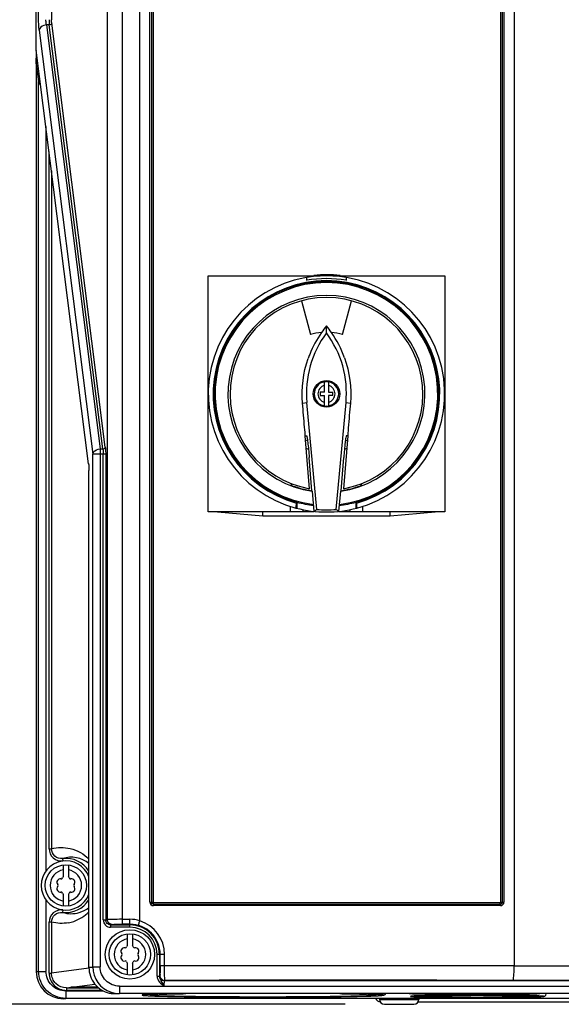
# Model space of a CAD drawing. Header units: inches. Extents: x 0 to 117, y 0 to 83.
# Tile 4 of 73: x 18.7 to 23.03, y 27.46 to 35.33. Entities that reach past the tile are written whole.
import ezdxf

# ---------------------------------------------------------------- set-up
doc = ezdxf.new("R2010")
doc.units = ezdxf.units.IN
doc.header["$LTSCALE"] = 6.431102
doc.header["$MEASUREMENT"] = 0
doc.layers.get('0').update_dxf_attribs({"linetype": 'CONTINUOUS'})
doc.styles.get("Standard").update_dxf_attribs({"font": 'txt', "width": 0.8})
doc.dimstyles.new('DIMSTYLE_2', dxfattribs={"dimtxt": 0.78125, "dimasz": 0.7, "dimexe": 0.18, "dimexo": 0.0625, "dimgap": 0.09, "dimtad": 1, "dimdec": 0, "dimzin": 4, "dimdsep": 46, "dimtxsty": 'STANDARD', "dimblk": '_FILLED', "dimblk1": '_FILLED', "dimblk2": '_FILLED', "dimcen": 0.09, "dimadec": 0, "dimazin": 0, "dimtfac": 1, "dimtdec": 0, "dimtofl": 0, "dimtmove": 0, "dimatfit": 3, "dimldrblk": '_FILLED', "dimfxl": 1, "dimtolj": 1, "dimtzin": 4, "dimarcsym": 0})

# ---------------------------------------------------------------- blocks, each defined once
blk = doc.blocks.new('_FILLED')
at = {"color": 0, "linetype": 'BYBLOCK'}
blk.add_solid([(0, 0), (-1, 0.143), (-1, -0.143)], dxfattribs=at)
blk = doc.blocks.new('*D14')
at = {"color": 7, "linetype": 'CONTINUOUS'}
for p, q in [((18.7406, 53.1218), (14.2079, 53.1218)), ((14.5829, 53.1218), (14.5829, 40.289)), ((14.5829, 27.4562), (14.5829, 40.289)), ((21.3059, 27.4562), (14.2079, 27.4562))]:
    blk.add_line(p, q, dxfattribs=at)
at = {"color": 7, "linetype": 'CONTINUOUS', "xscale": 0.7, "yscale": 0.7, "zscale": 0.7}
for p, rotation in [((14.5829, 53.1218), 90), ((14.5829, 27.4562), 270)]:
    blk.add_blockref('_FILLED', p, dxfattribs=dict(at, rotation=rotation))
at = {"color": 7, "linetype": 'CONTINUOUS', "insert": (13.6063, 40.289), "char_height": 0.78125, "width": 1.875, "attachment_point": 2, "rotation": 90, "line_spacing_factor": 0.9}
blk.add_mtext('652', dxfattribs=at)

msp = doc.modelspace()

# ---------------------------------------------------------------- linework, layer by layer
at = {"color": 7, "linetype": 'CONTINUOUS'}
for p, q in [((18.8366, 35.0875), (18.8366, 52.9068)), ((18.8549, 35.3302), (18.8549, 52.8953)), ((19.5214, 52.7065), (19.5214, 28.0966)), ((19.4042, 28.1328), (19.4042, 52.5887)), ((19.6634, 28.1247), (19.6634, 52.5887)), ((22.6556, 52.5887), (22.6556, 27.7649)), ((19.7447, 28.2737), (19.7447, 45.0322)), ((19.7577, 45.0322), (19.7577, 28.2737)), ((19.7706, 45.0322), (19.7706, 28.2737)), ((22.5484, 28.2737), (22.5484, 45.0322)), ((22.5613, 28.2737), (22.5613, 45.0322)), ((22.5743, 45.0322), (22.5743, 28.2737)), ((18.9583, 40.3953), (18.9583, 35.3302)), ((18.9403, 35.2884), (18.9179, 35.2884)), ((18.9179, 35.2884), (19.3462, 31.8978)), ((19.3686, 31.8978), (18.9403, 35.2884)), ((19.3881, 31.9118), (18.9598, 35.3023)), ((18.8593, 35.2466), (19.2876, 31.8561)), ((19.2543, 31.7788), (18.8366, 35.0875)), ((18.8366, 34.976), (18.8383, 35.0717)), ((18.8367, 35.0842), (18.8367, 35.0868)), ((18.8366, 34.9778), (18.8549, 34.8326)), ((18.8366, 34.976), (18.8366, 27.7178)), ((18.8549, 27.7199), (18.8549, 34.8326)), ((18.9135, 34.476), (18.9135, 28.5217)), ((18.9388, 28.6999), (18.9388, 34.2758)), ((18.9583, 34.1212), (18.9583, 28.6999)), ((20.2107, 33.283), (21.1055, 33.283)), ((20.2107, 31.3932), (20.2107, 33.283)), ((20.9981, 33.2458), (20.9981, 33.2698)), ((21.1215, 33.2903), (21.1215, 33.2824)), ((21.1896, 33.2824), (21.1896, 33.2903)), ((21.2056, 33.283), (22.1004, 33.283)), ((21.313, 33.2698), (21.313, 33.2458)), ((22.1004, 33.283), (22.1004, 31.3932)), ((20.9562, 33.0822), (21.0282, 32.8135)), ((21.2829, 32.8135), (21.3549, 33.0822)), ((21.1556, 32.8252), (21.1556, 32.8808)), ((21.1398, 32.3519), (21.1398, 32.4345)), ((21.1713, 32.4345), (21.1713, 32.3519)), ((21.1398, 32.3519), (21.1044, 32.3519)), ((21.1044, 32.3519), (21.1044, 32.3243)), ((21.1044, 32.3243), (21.1398, 32.3243)), ((21.1398, 32.2417), (21.1398, 32.3243)), ((21.1713, 32.3519), (21.2067, 32.3519)), ((21.2067, 32.3243), (21.1713, 32.3243)), ((21.1713, 32.3243), (21.1713, 32.2417)), ((21.2067, 32.3243), (21.2067, 32.3519)), ((20.9645, 32.2646), (20.9993, 32.2676)), ((21.0786, 31.4139), (20.9993, 32.2676)), ((21.2325, 31.4139), (21.3118, 32.2676)), ((21.3118, 32.2676), (21.3466, 32.2646)), ((20.9809, 32.0667), (20.9805, 32.0718)), ((20.9818, 32.0553), (20.9809, 32.0667)), ((20.9841, 32.0276), (20.9818, 32.0553)), ((21.3302, 32.0667), (21.3251, 32.0035)), ((20.9846, 32.0211), (20.9841, 32.0276)), ((20.986, 32.0035), (20.9846, 32.0211)), ((20.986, 32.0035), (20.9965, 32.0035)), ((21.0202, 31.5797), (20.986, 32.0035)), ((21.3251, 32.0035), (21.2909, 31.5797)), ((21.3251, 32.0035), (21.3146, 32.0035)), ((19.3462, 31.8978), (19.3686, 31.8978)), ((19.3462, 31.8978), (19.3462, 27.7549)), ((19.391, 31.8561), (19.2876, 31.8561)), ((19.2876, 27.7528), (19.2876, 31.8561)), ((19.3715, 28.1314), (19.3715, 31.8561)), ((19.391, 31.8561), (19.391, 28.1328)), ((21.0377, 31.5637), (21.0175, 31.83)), ((21.2734, 31.5637), (21.2936, 31.83)), ((19.2543, 31.7788), (19.2543, 31.7813)), ((19.2572, 31.7256), (19.257, 31.7256)), ((19.257, 27.7507), (19.257, 31.7256)), ((20.8827, 31.6035), (20.8721, 31.6218)), ((21.439, 31.6218), (21.4284, 31.6035)), ((21.058, 31.3983), (21.0433, 31.5587)), ((21.2678, 31.5587), (21.2531, 31.3983)), ((20.8686, 31.3932), (20.8686, 31.4379)), ((20.9113, 31.4744), (20.9113, 31.4828)), ((20.9154, 31.465), (20.9152, 31.4816)), ((20.9193, 31.4721), (20.9193, 31.4232)), ((21.3918, 31.4232), (21.3918, 31.4721)), ((21.3957, 31.465), (21.3959, 31.4816)), ((21.3998, 31.4828), (21.3998, 31.4744)), ((21.4426, 31.4379), (21.4426, 31.3932)), ((21.058, 31.3932), (20.2107, 31.3932)), ((20.286, 31.3932), (20.646, 31.3617)), ((20.646, 31.3617), (20.6473, 31.3932)), ((20.646, 31.3617), (21.6651, 31.3617)), ((20.9695, 31.3932), (20.9695, 31.4117)), ((21.0583, 31.3985), (21.058, 31.3983)), ((21.2528, 31.3985), (21.2531, 31.3983)), ((22.1004, 31.3932), (21.2531, 31.3932)), ((21.3416, 31.4117), (21.3416, 31.3932)), ((21.6651, 31.3617), (21.6638, 31.3932)), ((21.6651, 31.3617), (22.0251, 31.3932)), ((18.9388, 28.6999), (18.9583, 28.6999)), ((19.0471, 28.622), (19.0495, 28.6025)), ((19.0532, 28.4772), (19.0532, 28.5709)), ((19.0926, 28.5709), (19.0926, 28.4772)), ((18.9135, 28.2917), (18.9135, 27.7199)), ((19.0532, 28.2425), (19.0532, 28.3362)), ((19.0926, 28.3362), (19.0926, 28.2425)), ((19.7447, 28.2737), (19.7706, 28.2737)), ((19.7744, 28.2701), (22.5446, 28.2701)), ((22.5484, 28.2737), (22.5743, 28.2737)), ((19.0495, 28.2109), (19.0471, 28.1914)), ((22.5461, 28.2455), (19.7729, 28.2455)), ((19.7736, 28.2578), (22.5454, 28.2578)), ((18.9583, 28.1135), (18.9388, 28.1135)), ((18.9388, 27.705), (18.9388, 28.1135)), ((18.9583, 28.1135), (18.9583, 27.705)), ((19.3715, 28.1314), (19.391, 28.1314)), ((19.391, 28.1328), (19.4042, 28.1328)), ((19.5214, 28.136), (19.5847, 28.136)), ((19.5847, 28.0725), (19.5847, 28.136)), ((19.4308, 28.0922), (19.4433, 28.0948)), ((19.4308, 28.0922), (19.5847, 28.0922)), ((19.4308, 28.0922), (19.4308, 28.0725)), ((19.5847, 28.0725), (19.4308, 28.0725)), ((19.5847, 28.0966), (19.5214, 28.0966)), ((19.565, 27.9261), (19.565, 28.0197)), ((19.6044, 28.0197), (19.6044, 27.9261)), ((19.8612, 27.8555), (19.8017, 27.8555)), ((19.8017, 27.6811), (19.8017, 27.8555)), ((19.8214, 27.8555), (19.8214, 27.6811)), ((19.8265, 27.7654), (19.8265, 27.8555)), ((19.8612, 27.7663), (19.8612, 27.8555)), ((18.8366, 27.7174), (18.8549, 27.7199)), ((18.8549, 27.7199), (18.9135, 27.7199)), ((19.2576, 27.7463), (18.9583, 27.705)), ((19.257, 27.7507), (19.2572, 27.7507)), ((19.2572, 27.7528), (19.2876, 27.7528)), ((19.2876, 27.7549), (19.3462, 27.7549)), ((19.565, 27.6913), (19.565, 27.785)), ((19.6044, 27.785), (19.6044, 27.6913)), ((19.8265, 27.7654), (22.6556, 27.7663)), ((22.6556, 27.7649), (27.3751, 27.7649)), ((18.9388, 27.705), (18.9583, 27.705)), ((19.8017, 27.6811), (19.8214, 27.6811)), ((19.822, 27.685), (19.8244, 27.6866)), ((19.8614, 27.6457), (19.8638, 27.6473)), ((19.8614, 27.6457), (27.3395, 27.6457)), ((27.3377, 27.6468), (22.6475, 27.6468)), ((19.0719, 27.5628), (19.3718, 27.5628)), ((19.0719, 27.5628), (19.0719, 27.5037)), ((19.0774, 27.5871), (19.1127, 27.592)), ((19.0774, 27.5871), (19.3347, 27.5871)), ((19.0774, 27.5871), (19.0774, 27.5675)), ((19.3636, 27.5675), (19.0774, 27.5675)), ((19.1109, 27.5925), (19.1109, 27.5924)), ((19.1205, 27.5931), (19.3038, 27.6184)), ((19.5006, 27.6016), (27.7002, 27.6016)), ((19.5006, 27.6016), (19.5006, 27.5426)), ((19.0544, 27.5013), (19.0719, 27.5037)), ((28.129, 27.5037), (19.0719, 27.5037)), ((19.4931, 27.5415), (19.5006, 27.5426)), ((19.4931, 27.5415), (19.5006, 27.5415)), ((27.7002, 27.5426), (19.5006, 27.5426)), ((19.7715, 27.5338), (19.7985, 27.5354)), ((19.8125, 27.5216), (19.8232, 27.5213)), ((19.8232, 27.5213), (19.8347, 27.521)), ((20.5268, 27.5134), (20.5321, 27.5134)), ((20.6814, 27.5132), (20.6895, 27.5133)), ((20.8375, 27.5136), (20.842, 27.5136)), ((21.5792, 27.5013), (21.5792, 27.4956)), ((21.5792, 27.4956), (21.8934, 27.4956)), ((21.8941, 27.5013), (21.8941, 27.4956)), ((22.7585, 27.5242), (22.7931, 27.5231)), ((22.76, 27.5136), (22.7695, 27.5138)), ((21.5844, 27.4759), (21.5843, 27.4759)), ((21.6185, 27.4562), (21.8548, 27.4562)), ((21.8889, 27.4759), (26.4844, 27.4759))]:
    msp.add_line(p, q, dxfattribs=at)
for points in [[(19.2543, 31.7788), (19.255, 31.7723), (19.2557, 31.7644), (19.2562, 31.7556), (19.2567, 31.746), (19.2569, 31.7358), (19.257, 31.7256)], [(19.7744, 28.2701), (19.7737, 28.2702), (19.773, 28.2703), (19.7725, 28.2706), (19.7719, 28.271), (19.7715, 28.2714), (19.7711, 28.2719), (19.7708, 28.2725), (19.7707, 28.2731), (19.7706, 28.2737)], [(22.5484, 28.2737), (22.5483, 28.2731), (22.5482, 28.2725), (22.5479, 28.2719), (22.5475, 28.2714), (22.5471, 28.271), (22.5465, 28.2706), (22.546, 28.2703), (22.5453, 28.2702), (22.5446, 28.2701)]]:
    msp.add_lwpolyline(points, dxfattribs=at)
for centre, radius in [((21.1556, 32.3381), 0.1063), ((19.0729, 28.4067), 0.1654), ((19.5847, 27.8555), 0.1969), ((19.5847, 27.8555), 0.1654)]:
    msp.add_circle(centre, radius, dxfattribs=at)
for centre, radius, start, end in [((21.1556, 32.3381), 0.9449, 284.94807, 255.05972), ((21.1556, 32.3381), 0.9055, 285.37987, 254.62013), ((21.1556, 32.3381), 0.8976, 285.51816, 254.48184), ((21.1556, 32.3381), 0.9213, 80.15751, 99.84249), ((21.1556, 32.3381), 0.9528, 83.35072, 96.1366), ((21.1556, 32.3381), 0.8898, 276.65578, 263.34422), ((21.1556, 32.3381), 0.7874, 278.19675, 261.80325), ((21.1556, 32.3381), 0.7704, 280.12291, 259.87709), ((21.8084, 32.3419), 0.8465, 140.46533, 144.90529), ((20.5027, 32.3419), 0.8465, 35.09471, 39.53467), ((21.8051, 32.3425), 0.8092, 143.38267, 185.30863), ((21.8115, 32.3402), 0.85, 144.9308, 158.36056), ((21.1556, 32.3381), 0.4921, 94.63386, 105), ((20.506, 32.3425), 0.8092, 354.69137, 36.61733), ((20.4986, 32.3398), 0.8511, 19.72769, 35.0566), ((21.1556, 32.3381), 0.4921, 75, 85.36614), ((21.8103, 32.3411), 0.8486, 158.3818, 160.79494), ((21.1556, 32.3381), 0.0976, 99.28632, 265.30669), ((21.1556, 32.3381), 0.0683, 103.32112, 256.67888), ((21.1556, 32.3381), 0.0976, 279.28632, 82.29017), ((21.1556, 32.3381), 0.0683, 283.32112, 76.67888), ((-28.1457, 28.0954), 49.2868, 4.62763, 4.85249), ((71.1716, 28.0355), 50.0042, 175.14849, 175.37596), ((21.1556, 32.3381), 0.4055, 291.87555, 294.29862), ((21.1556, 32.3381), 0.4055, 246.24011, 248.09715), ((21.1556, 32.3381), 0.4646, 249.67115, 251.96617), ((21.1556, 32.3381), 0.4646, 288.03672, 290.33844), ((21.1556, 32.3381), 0.9449, 255.15466, 284.84538), ((20.4708, 31.4646), 0.4446, 358.3944, 359.47583), ((20.4376, 31.465), 0.4778, 359.46369, 359.99999), ((21.1556, 32.3381), 0.8976, 254.74248, 263.48857), ((21.1556, 32.3381), 0.8976, 276.51143, 285.25752), ((21.8673, 31.465), 0.4716, 179.99654, 181.05995), ((21.7685, 31.4628), 0.3728, 181.00807, 182.82684), ((19.0729, 28.4067), 0.1969, 20.63056, 339.37997), ((19.1151, 28.4031), 0.2292, 51.74909, 107.24233), ((19.0729, 28.4067), 0.2169, 31.8557, 96.81389), ((19.0729, 28.4067), 0.126, 98.9893, 261.0107), ((19.0729, 28.4067), 0.126, 278.9893, 81.0107), ((19.0287, 28.4322), 0.0278, 79.87712, 220.12227), ((19.0357, 28.4711), 0.0118, 259.87712, 340.12432), ((19.0729, 28.4577), 0.0278, 135.18228, 160.27251), ((19.0729, 28.4577), 0.0278, 19.87712, 44.81772), ((19.1101, 28.4711), 0.0118, 199.87712, 280.12432), ((19.117, 28.4322), 0.0278, 319.87712, 100.12227), ((19.0287, 28.3812), 0.0278, 139.87712, 280.12227), ((18.9985, 28.4067), 0.0118, 319.87712, 40.12432), ((19.0357, 28.3423), 0.0118, 19.87712, 100.12432), ((19.0729, 28.3557), 0.0278, 199.87712, 224.81772), ((19.0729, 28.3557), 0.0278, 315.18228, 340.27251), ((19.1101, 28.3423), 0.0118, 79.87712, 160.12432), ((19.117, 28.3812), 0.0278, 259.87712, 40.12227), ((19.1473, 28.4067), 0.0118, 139.87712, 220.12432), ((19.0729, 28.4067), 0.2169, 263.18611, 328.1443), ((19.1151, 28.4105), 0.2295, 252.77235, 286.21114), ((19.0381, 28.4099), 0.3064, 288.66802, 315.60125), ((19.1155, 28.4094), 0.2283, 286.19304, 308.30391), ((19.0372, 28.412), 0.3086, 280.4582, 288.7045), ((19.5847, 27.8555), 0.2805, 73.69477, 90), ((19.581, 27.8553), 0.2802, 0.04965, 72.89252), ((19.5847, 27.8555), 0.2367, 0, 90), ((19.5847, 27.8555), 0.217, 360, 90), ((19.5857, 27.8555), 0.2408, 359.99305, 90), ((19.5847, 27.8555), 0.126, 98.9893, 261.0107), ((19.5847, 27.8555), 0.126, 278.9893, 81.0107), ((19.5405, 27.881), 0.0278, 79.87712, 220.12227), ((19.5475, 27.9199), 0.0118, 259.87712, 340.12432), ((19.5847, 27.9065), 0.0278, 135.18228, 160.27251), ((19.5847, 27.9065), 0.0278, 19.87712, 44.81772), ((19.6219, 27.9199), 0.0118, 199.87712, 280.12432), ((19.6288, 27.881), 0.0278, 319.87712, 100.12227), ((19.5405, 27.83), 0.0278, 139.87712, 280.12227), ((19.5103, 27.8555), 0.0118, 319.87712, 40.12432), ((19.5475, 27.7911), 0.0118, 19.87712, 100.12432), ((19.5847, 27.8045), 0.0278, 315.18228, 340.27251), ((19.6219, 27.7911), 0.0118, 79.87712, 160.12432), ((19.6288, 27.83), 0.0278, 259.87712, 40.12227), ((19.6591, 27.8555), 0.0118, 139.87712, 220.12432), ((19.0531, 27.7179), 0.2166, 180.0169, 269.98408), ((19.5001, 27.7552), 0.2124, 180.08128, 252.08494), ((19.5847, 27.8045), 0.0278, 199.87712, 224.81772), ((19.8614, 27.685), 0.0394, 180.00396, 269.98513), ((19.8638, 27.6866), 0.0394, 180.00606, 269.98303), ((21.1593, -593.5347), 621.1833, 89.8627309, 90.1194909), ((19.1448, 27.0075), 0.5861, 91.66891, 92.37525), ((19.1937, 30.3042), 2.7138, 268.9704, 269.20059), ((19.2304, 21.0074), 6.587, 89.73441, 90.26542), ((19.2923, 26.1719), 1.422, 88.56247, 88.72101), ((19.5854, 30.1043), 2.565, 266.28754, 266.51566), ((19.501, 27.7578), 0.2152, 252.06458, 263.95551), ((19.5008, 27.7559), 0.2133, 263.94754, 269.95285), ((19.8564, 29.9332), 2.4117, 267.02313, 267.68047), ((19.9127, 31.2754), 3.7551, 267.49383, 268.04027), ((19.9335, 31.8061), 4.2862, 267.66395, 268.10845), ((19.991, 33.5046), 5.9857, 268.02045, 268.29054), ((19.9186, 25.0563), 2.482, 92.34146, 92.77512), ((20.6388, 79.274), 51.7607, 269.71022, 269.87602), ((20.6466, 82.5057), 54.9925, 269.88078, 270.03633), ((20.6485, 81.3302), 53.8169, 270.04368, 270.20116), ((21.2326, 35.8424), 8.3245, 271.51266, 271.67214), ((21.3745, 25.0535), 2.4848, 87.22751, 87.65801), ((21.5843, 27.5113), 0.0354, 196.50338, 270), ((21.6185, 27.4956), 0.0394, 180, 270), ((21.8548, 27.4956), 0.0394, 270, 360), ((22.0624, 33.0045), 5.4918, 268.29379, 268.88326), ((22.0289, 24.8949), 2.6302, 91.4886, 92.24847), ((22.1444, 36.8052), 9.2934, 268.83442, 268.96783), ((22.0925, 22.7136), 4.8124, 91.30108, 91.62631), ((22.3406, 63.4989), 35.9619, 269.99649, 270.26525), ((22.5692, 37.0895), 9.5777, 271.01612, 271.14145), ((22.6297, 22.8291), 4.6968, 88.37619, 88.65907), ((22.675, 24.4216), 3.1037, 88.04064, 88.37913), ((22.6452, 33.4713), 5.9588, 271.19521, 271.69307), ((22.7424, 30.1627), 2.6487, 271.70795, 272.32538)]:
    msp.add_arc(centre, radius, start, end, dxfattribs=at)
for centre, major_axis, ratio, start_param, end_param in [((21.1556, 32.3455), (0, 0.7906), 0.999956, -3.49403, -3.291229), ((21.1556, 32.3455), (0, 0.7906), 0.999956, -2.991957, -2.789156), ((19.3827, 32.183), (2.2165, 0.1939), 0.600244, -0.767782, -0.753704), ((21.1556, 32.3421), (0, 0.9314), 0.999991, -3.224317, -3.058869), ((22.9284, 32.183), (2.2165, -0.1939), 0.600244, -2.387889, -2.373811)]:
    msp.add_ellipse(centre, major_axis=major_axis, ratio=ratio, start_param=start_param, end_param=end_param, dxfattribs=at)
for points, knots in [([(18.8593, 35.2466), (18.8586, 35.2526), (18.8558, 35.2803), (18.8549, 35.3082), (18.8549, 35.3302)], [0, 0, 0, 0, 0.214577, 1, 1, 1, 1]), ([(18.9179, 35.2884), (18.9107, 35.288), (18.8866, 35.2838), (18.8616, 35.2642), (18.8593, 35.2467)], [0, 0, 0, 0, 0.290426, 1, 1, 1, 1]), ([(18.9179, 35.2884), (18.9171, 35.2914), (18.9144, 35.3051), (18.9135, 35.3192), (18.9135, 35.3302)], [0, 0, 0, 0, 0.215701, 1, 1, 1, 1]), ([(18.9388, 35.3302), (18.9388, 35.3264), (18.9389, 35.3124), (18.9394, 35.2985), (18.9403, 35.2884)], [0, 0, 0, 0, 0.275786, 1, 1, 1, 1]), ([(18.9598, 35.3023), (18.9596, 35.3043), (18.9586, 35.3136), (18.9583, 35.3229), (18.9583, 35.3302)], [0, 0, 0, 0, 0.214577, 1, 1, 1, 1]), ([(18.8713, 34.81), (18.8691, 34.8115), (18.8617, 34.8173), (18.8562, 34.826), (18.8549, 34.8326)], [0, 0, 0, 0, 0.285922, 1, 1, 1, 1]), ([(20.9965, 32.0035), (20.9979, 32.0035), (20.9984, 31.9963), (21.0012, 31.9879), (21.0033, 31.9699), (21.0076, 31.9383), (21.0125, 31.8906), (21.0159, 31.8509), (21.0175, 31.83)], [0, 0, 0, 0, 0.022949, 0.085171, 0.184025, 0.314407, 0.641528, 1, 1, 1, 1]), ([(21.3089, 31.9785), (21.3075, 31.9689), (21.3011, 31.9195), (21.2966, 31.8699), (21.2936, 31.83)], [0, 0, 0, 0, 0.195839, 1, 1, 1, 1]), ([(21.3146, 32.0035), (21.3123, 32.0035), (21.3125, 31.9905), (21.3099, 31.9847), (21.3089, 31.9785)], [0, 0, 0, 0, 0.266678, 1, 1, 1, 1]), ([(19.2876, 31.8561), (19.2883, 31.8615), (19.2984, 31.8855), (19.3266, 31.8966), (19.3462, 31.8978)], [0, 0, 0, 0, 0.215909, 1, 1, 1, 1]), ([(19.3686, 31.8978), (19.3691, 31.8949), (19.3709, 31.881), (19.3715, 31.867), (19.3715, 31.8561)], [0, 0, 0, 0, 0.214909, 1, 1, 1, 1]), ([(19.3881, 31.9118), (19.3886, 31.9078), (19.3905, 31.8893), (19.391, 31.8707), (19.391, 31.8561)], [0, 0, 0, 0, 0.214585, 1, 1, 1, 1]), ([(19.2543, 31.7813), (19.2547, 31.7774), (19.2566, 31.7589), (19.2572, 31.7402), (19.2572, 31.7256)], [0, 0, 0, 0, 0.214583, 1, 1, 1, 1]), ([(20.912, 31.4252), (20.9144, 31.4245), (20.9133, 31.4403), (20.915, 31.4456), (20.9152, 31.4522)], [0, 0, 0, 0, 0.275365, 1, 1, 1, 1]), ([(21.3962, 31.4444), (21.3964, 31.44), (21.3974, 31.4341), (21.3974, 31.4267), (21.3988, 31.4253)], [0, 0, 0, 0, 0.68562, 1, 1, 1, 1]), ([(18.9388, 28.6999), (18.9388, 28.6729), (18.9637, 28.6165), (19.0227, 28.5993), (19.0495, 28.6025)], [0, 0, 0, 0, 0.499774, 1, 1, 1, 1]), ([(18.9583, 28.6999), (19.0065, 28.7126), (19.1182, 28.7146), (19.2171, 28.6586), (19.257, 28.6178)], [0, 0, 0, 0, 0.466299, 1, 1, 1, 1]), ([(19.0471, 28.622), (19.0257, 28.6195), (18.9784, 28.633), (18.9583, 28.6783), (18.9583, 28.6999)], [0, 0, 0, 0, 0.500273, 1, 1, 1, 1]), ([(19.7447, 28.2737), (19.7447, 28.2665), (19.7507, 28.2515), (19.7657, 28.2455), (19.7729, 28.2455)], [0, 0, 0, 0, 0.501285, 1, 1, 1, 1]), ([(19.7736, 28.2578), (19.7698, 28.2578), (19.7641, 28.2588), (19.7587, 28.265), (19.7605, 28.269), (19.7617, 28.2705)], [0, 0, 0, 0, 0.51349, 0.733642, 1, 1, 1, 1]), ([(22.5461, 28.2455), (22.5533, 28.2455), (22.5683, 28.2515), (22.5743, 28.2665), (22.5743, 28.2737)], [0, 0, 0, 0, 0.498712, 1, 1, 1, 1]), ([(22.5613, 28.2737), (22.5613, 28.2699), (22.5603, 28.2642), (22.554, 28.2588), (22.5501, 28.2607), (22.5486, 28.2619)], [0, 0, 0, 0, 0.515403, 0.734942, 1, 1, 1, 1]), ([(19.0495, 28.2109), (19.0227, 28.2141), (18.9637, 28.1969), (18.9388, 28.1405), (18.9388, 28.1135)], [0, 0, 0, 0, 0.500232, 1, 1, 1, 1]), ([(18.9583, 28.1135), (18.9583, 28.1351), (18.9784, 28.1804), (19.0257, 28.1939), (19.0471, 28.1914)], [0, 0, 0, 0, 0.499736, 1, 1, 1, 1]), ([(19.3715, 28.1314), (19.3715, 28.1164), (19.3843, 28.0849), (19.4158, 28.0725), (19.4308, 28.0725)], [0, 0, 0, 0, 0.499819, 1, 1, 1, 1]), ([(19.4308, 28.0922), (19.4208, 28.0922), (19.3997, 28.1003), (19.391, 28.1213), (19.391, 28.1314)], [0, 0, 0, 0, 0.500081, 1, 1, 1, 1]), ([(19.5214, 28.136), (19.4954, 28.136), (19.4564, 28.1348), (19.4171, 28.1359), (19.4042, 28.1342)], [0, 0, 0, 0, 0.666477, 1, 1, 1, 1]), ([(19.4433, 28.0948), (19.4333, 28.0948), (19.4125, 28.1033), (19.4042, 28.1241), (19.4042, 28.1342)], [0, 0, 0, 0, 0.498414, 1, 1, 1, 1]), ([(19.6547, 28.0862), (19.6538, 28.0869), (19.6556, 28.0919), (19.6568, 28.1036), (19.661, 28.1158), (19.6636, 28.1246)], [0, 0, 0, 0, 0.086488, 0.304072, 1, 1, 1, 1]), ([(19.4433, 28.0948), (19.4518, 28.0966), (19.4781, 28.0955), (19.504, 28.0966), (19.5214, 28.0966)], [0, 0, 0, 0, 0.333604, 1, 1, 1, 1]), ([(19.0719, 27.5037), (19.0167, 27.5038), (18.9015, 27.5496), (18.855, 27.6647), (18.8549, 27.7199)], [0, 0, 0, 0, 0.500001, 1, 1, 1, 1]), ([(19.0719, 27.5628), (19.0316, 27.5628), (18.9477, 27.5959), (18.9135, 27.6797), (18.9135, 27.7199)], [0, 0, 0, 0, 0.500188, 1, 1, 1, 1]), ([(19.2572, 27.7507), (19.2572, 27.7044), (19.2896, 27.6091), (19.3747, 27.5556), (19.4196, 27.5446)], [0, 0, 0, 0, 0.499922, 1, 1, 1, 1]), ([(19.5006, 27.6016), (19.4614, 27.6016), (19.3795, 27.6339), (19.3462, 27.7156), (19.3462, 27.7549)], [0, 0, 0, 0, 0.500188, 1, 1, 1, 1]), ([(19.8265, 27.7654), (19.8265, 27.7554), (19.826, 27.7372), (19.8269, 27.7121), (19.8239, 27.6977), (19.8262, 27.6878), (19.8244, 27.6866)], [0, 0, 0, 0, 0.380079, 0.70228, 0.919059, 1, 1, 1, 1]), ([(19.8638, 27.6473), (19.8615, 27.6495), (19.8645, 27.6633), (19.8607, 27.686), (19.8618, 27.723), (19.8612, 27.7504), (19.8612, 27.7654)], [0, 0, 0, 0, 0.081141, 0.298549, 0.620765, 1, 1, 1, 1]), ([(22.6475, 27.6468), (22.6507, 27.6477), (22.65, 27.6642), (22.6545, 27.6847), (22.6548, 27.7229), (22.6555, 27.75), (22.6556, 27.7649)], [0, 0, 0, 0, 0.084483, 0.302047, 0.622952, 1, 1, 1, 1]), ([(18.9388, 27.705), (18.9388, 27.6698), (18.9687, 27.5964), (19.0422, 27.5675), (19.0774, 27.5675)], [0, 0, 0, 0, 0.499815, 1, 1, 1, 1]), ([(19.0774, 27.5871), (19.0472, 27.5871), (18.9841, 27.6118), (18.9583, 27.6748), (18.9583, 27.705)], [0, 0, 0, 0, 0.500218, 1, 1, 1, 1]), ([(19.8017, 27.6811), (19.8028, 27.6642), (19.816, 27.6295), (19.8459, 27.611), (19.8602, 27.6016)], [0, 0, 0, 0, 0.496701, 1, 1, 1, 1]), ([(19.8214, 27.6811), (19.8215, 27.6821), (19.8211, 27.6852), (19.822, 27.6837), (19.822, 27.6835)], [0, 0, 0, 0, 0.804179, 1, 1, 1, 1]), ([(19.8593, 27.6024), (19.8493, 27.622), (19.8289, 27.6444), (19.8214, 27.6737), (19.8214, 27.6811)], [0, 0, 0, 0, 0.747917, 1, 1, 1, 1]), ([(19.8593, 27.6021), (19.8593, 27.6076), (19.8595, 27.6175), (19.8593, 27.6316), (19.8611, 27.6393), (19.8602, 27.6453), (19.8614, 27.6457)], [0, 0, 0, 0, 0.376876, 0.699141, 0.91685, 1, 1, 1, 1]), ([(19.1205, 27.5931), (19.1193, 27.5931), (19.1162, 27.5929), (19.1131, 27.593), (19.1112, 27.5926)], [0, 0, 0, 0, 0.375299, 1, 1, 1, 1]), ([(19.1127, 27.592), (19.114, 27.5919), (19.1248, 27.5912), (19.1355, 27.591), (19.1449, 27.5909)], [0, 0, 0, 0, 0.125131, 1, 1, 1, 1]), ([(19.1998, 27.5943), (19.1926, 27.5943), (19.1685, 27.5941), (19.1445, 27.5939), (19.1277, 27.5933)], [0, 0, 0, 0, 0.301535, 1, 1, 1, 1]), ([(19.1558, 27.5907), (19.2024, 27.59), (19.2606, 27.59), (19.3189, 27.5909), (19.3305, 27.5912)], [0, 0, 0, 0, 0.800759, 1, 1, 1, 1]), ([(19.324, 27.5936), (19.3197, 27.5937), (19.2986, 27.5941), (19.2776, 27.5942), (19.2609, 27.5943)], [0, 0, 0, 0, 0.206194, 1, 1, 1, 1]), ([(19.4295, 27.544), (19.4332, 27.5438), (19.4544, 27.5425), (19.4756, 27.5415), (19.4931, 27.5415)], [0, 0, 0, 0, 0.177798, 1, 1, 1, 1]), ([(19.7311, 27.5354), (19.724, 27.535), (19.7121, 27.5342), (19.6957, 27.5333), (19.6883, 27.5316), (19.6821, 27.5312), (19.6821, 27.5301)], [0, 0, 0, 0, 0.432121, 0.743112, 0.931832, 1, 1, 1, 1]), ([(19.6821, 27.5301), (19.6821, 27.5297), (19.6835, 27.5291), (19.6844, 27.5289), (19.6852, 27.5287)], [0, 0, 0, 0, 0.297614, 1, 1, 1, 1]), ([(19.6852, 27.5287), (19.6873, 27.5283), (19.7026, 27.5262), (19.7179, 27.5255), (19.7311, 27.5248)], [0, 0, 0, 0, 0.140044, 1, 1, 1, 1]), ([(19.792, 27.5379), (19.7862, 27.5377), (19.7659, 27.537), (19.7456, 27.5361), (19.7311, 27.5354)], [0, 0, 0, 0, 0.285507, 1, 1, 1, 1]), ([(19.7458, 27.5301), (19.7458, 27.5323), (19.7593, 27.5312), (19.765, 27.5333), (19.7715, 27.5338)], [0, 0, 0, 0, 0.258008, 1, 1, 1, 1]), ([(19.7487, 27.5288), (19.748, 27.529), (19.7471, 27.5292), (19.7458, 27.5297), (19.7458, 27.5301)], [0, 0, 0, 0, 0.702192, 1, 1, 1, 1]), ([(19.8172, 27.5239), (19.8087, 27.5243), (19.7859, 27.5256), (19.7628, 27.5258), (19.7487, 27.5288)], [0, 0, 0, 0, 0.371231, 1, 1, 1, 1]), ([(19.8132, 27.536), (19.8063, 27.5357), (19.7872, 27.5347), (19.768, 27.534), (19.7559, 27.5322)], [0, 0, 0, 0, 0.360639, 1, 1, 1, 1]), ([(19.792, 27.5223), (19.8275, 27.5211), (20.0225, 27.5163), (20.2175, 27.5147), (20.377, 27.5139)], [0, 0, 0, 0, 0.182429, 1, 1, 1, 1]), ([(20.0308, 27.5415), (20.0085, 27.5412), (19.9359, 27.5398), (19.8634, 27.5382), (19.8132, 27.536)], [0, 0, 0, 0, 0.308063, 1, 1, 1, 1]), ([(19.8172, 27.5362), (19.8309, 27.5368), (19.9021, 27.5392), (19.9732, 27.5406), (20.0307, 27.5415)], [0, 0, 0, 0, 0.192532, 1, 1, 1, 1]), ([(21.4761, 27.5239), (21.3654, 27.5194), (21.0889, 27.516), (20.6466, 27.5133), (20.2044, 27.516), (19.9278, 27.5194), (19.8172, 27.5239)], [0, 0, 0, 0, 0.200182, 0.500008, 0.799829, 1, 1, 1, 1]), ([(19.8347, 27.521), (20.1033, 27.5137), (20.6426, 27.5128), (21.1819, 27.5137), (21.4523, 27.5208)], [0, 0, 0, 0, 0.498387, 1, 1, 1, 1]), ([(20.842, 27.5136), (20.9095, 27.5138), (21.1293, 27.5152), (21.3491, 27.5172), (21.5013, 27.5223)], [0, 0, 0, 0, 0.307101, 1, 1, 1, 1]), ([(21.4814, 27.536), (21.4677, 27.5365), (21.3947, 27.5392), (21.3217, 27.5406), (21.2624, 27.5415)], [0, 0, 0, 0, 0.188001, 1, 1, 1, 1]), ([(21.2626, 27.5415), (21.2843, 27.5412), (21.3555, 27.5399), (21.4266, 27.5382), (21.4761, 27.5362)], [0, 0, 0, 0, 0.304761, 1, 1, 1, 1]), ([(21.5013, 27.5379), (21.4907, 27.5382), (21.4411, 27.5397), (21.3914, 27.5408), (21.3524, 27.5415)], [0, 0, 0, 0, 0.213966, 1, 1, 1, 1]), ([(21.4755, 27.5214), (21.4817, 27.5216), (21.5039, 27.5223), (21.5261, 27.5231), (21.5421, 27.5238)], [0, 0, 0, 0, 0.278745, 1, 1, 1, 1]), ([(21.5475, 27.5301), (21.5475, 27.5285), (21.5382, 27.5287), (21.5277, 27.5261), (21.5037, 27.5254), (21.4864, 27.5244), (21.4761, 27.5239)], [0, 0, 0, 0, 0.066677, 0.255902, 0.56799, 1, 1, 1, 1]), ([(21.5387, 27.532), (21.544, 27.5302), (21.5009, 27.5376), (21.495, 27.5354), (21.4814, 27.536)], [0, 0, 0, 0, 0.28992, 1, 1, 1, 1]), ([(21.4947, 27.5354), (21.5024, 27.535), (21.5152, 27.5342), (21.5329, 27.5333), (21.5408, 27.5315), (21.5475, 27.5313), (21.5475, 27.5301)], [0, 0, 0, 0, 0.432222, 0.743569, 0.932406, 1, 1, 1, 1]), ([(21.5622, 27.5354), (21.5578, 27.5356), (21.5376, 27.5366), (21.5173, 27.5373), (21.5013, 27.5379)], [0, 0, 0, 0, 0.214136, 1, 1, 1, 1]), ([(21.5013, 27.5223), (21.5071, 27.5225), (21.5274, 27.5232), (21.5477, 27.524), (21.5622, 27.5248)], [0, 0, 0, 0, 0.285507, 1, 1, 1, 1]), ([(21.5421, 27.5238), (21.5598, 27.5246), (21.5866, 27.5253), (21.6239, 27.5303), (21.6291, 27.5415)], [0, 0, 0, 0, 0.58863, 1, 1, 1, 1]), ([(21.6081, 27.5314), (21.606, 27.5319), (21.5907, 27.5339), (21.5754, 27.5347), (21.5622, 27.5354)], [0, 0, 0, 0, 0.140044, 1, 1, 1, 1]), ([(21.5622, 27.5248), (21.5693, 27.5251), (21.5812, 27.526), (21.5976, 27.5269), (21.605, 27.5286), (21.6112, 27.5289), (21.6112, 27.5301)], [0, 0, 0, 0, 0.432121, 0.743112, 0.931832, 1, 1, 1, 1]), ([(21.6112, 27.5301), (21.6112, 27.5304), (21.6098, 27.531), (21.6089, 27.5313), (21.6081, 27.5314)], [0, 0, 0, 0, 0.297614, 1, 1, 1, 1]), ([(21.8175, 27.5415), (21.8519, 27.5407), (22.0256, 27.5377), (22.1992, 27.537), (22.3384, 27.5369)], [0, 0, 0, 0, 0.198471, 1, 1, 1, 1]), ([(21.8655, 27.5232), (21.8601, 27.5229), (21.851, 27.5224), (21.8384, 27.5219), (21.8329, 27.5206), (21.828, 27.5206), (21.828, 27.5197)], [0, 0, 0, 0, 0.432249, 0.743861, 0.93295, 1, 1, 1, 1]), ([(21.828, 27.5197), (21.828, 27.5189), (21.8329, 27.5189), (21.8351, 27.5182), (21.8375, 27.518)], [0, 0, 0, 0, 0.261722, 1, 1, 1, 1]), ([(21.8375, 27.518), (21.8393, 27.5178), (21.8486, 27.5171), (21.8579, 27.5167), (21.8655, 27.5163)], [0, 0, 0, 0, 0.189183, 1, 1, 1, 1]), ([(21.847, 27.5409), (22.0123, 27.5375), (22.3422, 27.5363), (22.672, 27.5376), (22.8364, 27.541)], [0, 0, 0, 0, 0.501367, 1, 1, 1, 1]), ([(21.9411, 27.5255), (21.9336, 27.5253), (21.9084, 27.5247), (21.8832, 27.5239), (21.8655, 27.5232)], [0, 0, 0, 0, 0.296264, 1, 1, 1, 1]), ([(21.8655, 27.5163), (21.8706, 27.5161), (21.8958, 27.5151), (21.921, 27.5145), (21.9411, 27.514)], [0, 0, 0, 0, 0.202561, 1, 1, 1, 1]), ([(21.8858, 27.5197), (21.8858, 27.5206), (21.891, 27.5205), (21.8969, 27.5219), (21.9103, 27.5223), (21.9199, 27.5228), (21.9257, 27.5231)], [0, 0, 0, 0, 0.066594, 0.25592, 0.56796, 1, 1, 1, 1]), ([(21.9605, 27.5153), (21.9498, 27.5156), (21.9319, 27.5165), (21.9066, 27.5164), (21.8958, 27.5194), (21.8858, 27.5181), (21.8858, 27.5197)], [0, 0, 0, 0, 0.429598, 0.743173, 0.934114, 1, 1, 1, 1]), ([(21.9559, 27.5241), (21.9482, 27.5238), (21.9274, 27.523), (21.9065, 27.5228), (21.8936, 27.5211)], [0, 0, 0, 0, 0.370497, 1, 1, 1, 1]), ([(22.7844, 27.5415), (22.636, 27.5386), (22.3392, 27.5374), (22.0424, 27.5386), (21.894, 27.5415)], [0, 0, 0, 0, 0.5, 1, 1, 1, 1]), ([(22.778, 27.5255), (22.6385, 27.5286), (22.3595, 27.5295), (22.0805, 27.5286), (21.9411, 27.5255)], [0, 0, 0, 0, 0.500004, 1, 1, 1, 1]), ([(21.9411, 27.514), (22.0805, 27.5109), (22.3595, 27.51), (22.6385, 27.5109), (22.778, 27.514)], [0, 0, 0, 0, 0.500004, 1, 1, 1, 1]), ([(21.9605, 27.5242), (22.0935, 27.5278), (22.3595, 27.5282), (22.6256, 27.5278), (22.7585, 27.5242)], [0, 0, 0, 0, 0.500005, 1, 1, 1, 1]), ([(22.7585, 27.5153), (22.6255, 27.5117), (22.3595, 27.5113), (22.0935, 27.5117), (21.9605, 27.5153)], [0, 0, 0, 0, 0.500005, 1, 1, 1, 1]), ([(21.977, 27.5133), (22.0349, 27.5123), (22.2889, 27.5097), (22.543, 27.5098), (22.7391, 27.5132)], [0, 0, 0, 0, 0.228044, 1, 1, 1, 1]), ([(22.7396, 27.5247), (22.614, 27.5276), (22.3618, 27.5284), (22.1097, 27.5277), (21.9832, 27.5248)], [0, 0, 0, 0, 0.498363, 1, 1, 1, 1]), ([(22.5071, 27.5373), (22.5413, 27.5375), (22.6592, 27.5382), (22.7771, 27.5396), (22.8609, 27.5415)], [0, 0, 0, 0, 0.28949, 1, 1, 1, 1]), ([(22.8332, 27.5197), (22.8332, 27.5181), (22.8232, 27.5194), (22.8124, 27.5164), (22.7872, 27.5165), (22.7692, 27.5156), (22.7585, 27.5153)], [0, 0, 0, 0, 0.065886, 0.256827, 0.570403, 1, 1, 1, 1]), ([(22.8535, 27.5232), (22.8484, 27.5234), (22.8233, 27.5244), (22.7981, 27.525), (22.778, 27.5255)], [0, 0, 0, 0, 0.202561, 1, 1, 1, 1]), ([(22.778, 27.514), (22.7854, 27.5142), (22.8106, 27.5148), (22.8358, 27.5155), (22.8536, 27.5163)], [0, 0, 0, 0, 0.296264, 1, 1, 1, 1]), ([(22.8261, 27.521), (22.8248, 27.5209), (22.8099, 27.5238), (22.7948, 27.523), (22.7811, 27.5235)], [0, 0, 0, 0, 0.087943, 1, 1, 1, 1]), ([(22.7931, 27.5231), (22.7989, 27.5229), (22.8086, 27.5223), (22.8221, 27.5219), (22.828, 27.5205), (22.8332, 27.5206), (22.8332, 27.5197)], [0, 0, 0, 0, 0.432026, 0.744086, 0.933424, 1, 1, 1, 1]), ([(22.8498, 27.5161), (22.8589, 27.5165), (22.8733, 27.5173), (22.8903, 27.5184), (22.9045, 27.5225), (22.9107, 27.5325), (22.9107, 27.5394)], [0, 0, 0, 0, 0.380392, 0.608856, 0.710279, 1, 1, 1, 1]), ([(22.8815, 27.5215), (22.8798, 27.5217), (22.8704, 27.5224), (22.8611, 27.5228), (22.8535, 27.5232)], [0, 0, 0, 0, 0.189183, 1, 1, 1, 1]), ([(22.8536, 27.5163), (22.859, 27.5166), (22.868, 27.5171), (22.8806, 27.5176), (22.8862, 27.5189), (22.891, 27.5189), (22.891, 27.5197)], [0, 0, 0, 0, 0.432249, 0.743861, 0.93295, 1, 1, 1, 1]), ([(22.891, 27.5197), (22.891, 27.5206), (22.8861, 27.5205), (22.8839, 27.5213), (22.8815, 27.5215)], [0, 0, 0, 0, 0.261722, 1, 1, 1, 1])]:
    msp.add_open_spline(points, degree=3, knots=knots, dxfattribs=at)
for points in [[(18.9598, 35.3024), (18.9588, 35.2944), (18.9482, 35.2889), (18.9403, 35.2884)], [(18.8487, 34.989), (18.8431, 34.9872), (18.8367, 34.9819), (18.8366, 34.976)], [(18.8549, 34.8326), (18.8556, 34.8383), (18.8615, 34.843), (18.8669, 34.8449)], [(20.9645, 32.2646), (20.9544, 32.3836), (20.9696, 32.5074), (21.0089, 32.6202)], [(21.2998, 32.6271), (21.3408, 32.5124), (21.3569, 32.386), (21.3466, 32.2646)], [(21.1556, 32.4357), (21.1503, 32.4357), (21.1449, 32.4357), (21.14, 32.4338)], [(21.1713, 32.4344), (21.1662, 32.4353), (21.1608, 32.4361), (21.1557, 32.4351)], [(21.1398, 32.2418), (21.1449, 32.2409), (21.1503, 32.2401), (21.1554, 32.2411)], [(21.1556, 32.2405), (21.1608, 32.2405), (21.1662, 32.2406), (21.1711, 32.2424)], [(19.3686, 31.8978), (19.3766, 31.8983), (19.3871, 31.9038), (19.3881, 31.9118)], [(19.7736, 28.2578), (19.7742, 28.2614), (19.7744, 28.2652), (19.7741, 28.2688)], [(22.5454, 28.2578), (22.5448, 28.2614), (22.5445, 28.2652), (22.5449, 28.2688)], [(19.7736, 28.2578), (19.773, 28.2542), (19.7728, 28.2504), (19.7731, 28.2468)], [(22.5454, 28.2578), (22.5459, 28.2542), (22.5462, 28.2504), (22.5459, 28.2468)], [(19.0932, 28.1085), (19.049, 28.1003), (19.0018, 28.1021), (18.9583, 28.1135)]]:
    msp.add_open_spline(points, degree=3, dxfattribs=at)

# ---------------------------------------------------------------- dimensions: what is measured, and where the dimension line sits
dim = msp.add_linear_dim(base=(14.5829, 53.1218), p1=(21.3059, 27.4562), p2=(18.7406, 53.1218), angle=90, dimstyle='DIMSTYLE_2', dxfattribs=at)
dim.commit()
dim.dimension.update_dxf_attribs({"geometry": '*D14', "text_midpoint": (14.417, 39.4509), "dimtype": 160})

doc.saveas('drawing.dxf')
